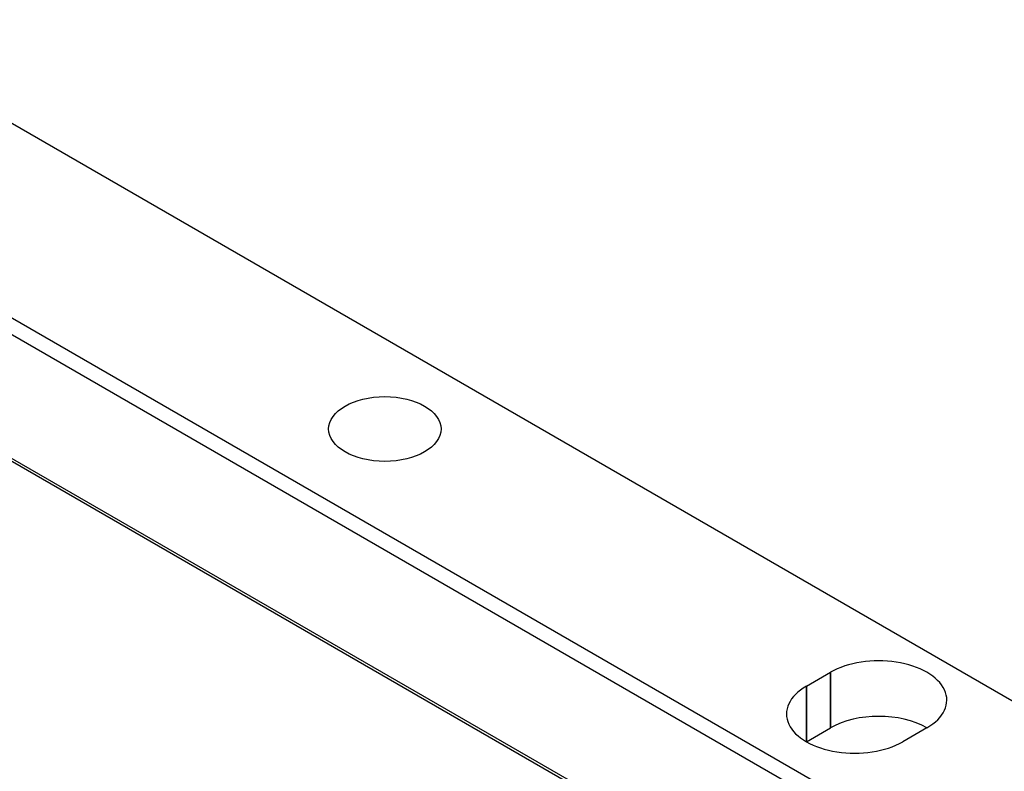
# Model space of a CAD drawing. Header units: millimetres. Extents: x 399 to 6233, y -1870 to 1602.
# Tile 33 of 256: x 2111 to 2140, y 784 to 806. Entities that reach past the tile are written whole.
import ezdxf

# ---------------------------------------------------------------- set-up
doc = ezdxf.new("R2010")
doc.units = ezdxf.units.MM
doc.layers.add('可見 (ISO)', color=7, linetype='Continuous', lineweight=25)
doc.layers.add('窄部可見 (ISO)', color=7, linetype='Continuous', lineweight=35)

msp = doc.modelspace()

# ---------------------------------------------------------------- linework, layer by layer
at = {"layer": '可見 (ISO)'}
for p, q in [((2097.494, 810.878), (2177.397, 764.746)), ((2092.545, 808.02), (2172.448, 761.888)), ((2092.333, 807.653), (2172.236, 761.521)), ((2089.186, 805.836), (2169.089, 759.704)), ((2090.353, 805.081), (2167.781, 760.378)), ((2133.734, 786.893), (2134.441, 787.302)), ((2133.734, 785.26), (2134.441, 785.669)), ((2137.269, 785.669), (2136.562, 785.26))]:
    msp.add_line(p, q, dxfattribs=at)
msp.add_ellipse((2121.359, 794.446), major_axis=(-1.65, 0), ratio=0.57735, dxfattribs=at)
for centre, major_axis, start_param, end_param in [((2135.855, 786.485), (2, 0), 5.497787, 8.63938), ((2135.148, 786.077), (-2, 0), 5.497787, 8.63938), ((2135.855, 784.852), (2, 0), 0.785398, 2.356194)]:
    msp.add_ellipse(centre, major_axis=major_axis, ratio=0.57735, start_param=start_param, end_param=end_param, dxfattribs=at)
at = {"layer": '窄部可見 (ISO)'}
for p, q in [((2134.441, 785.669), (2134.441, 787.302)), ((2133.734, 785.26), (2133.734, 786.893))]:
    msp.add_line(p, q, dxfattribs=at)

doc.saveas('drawing.dxf')
